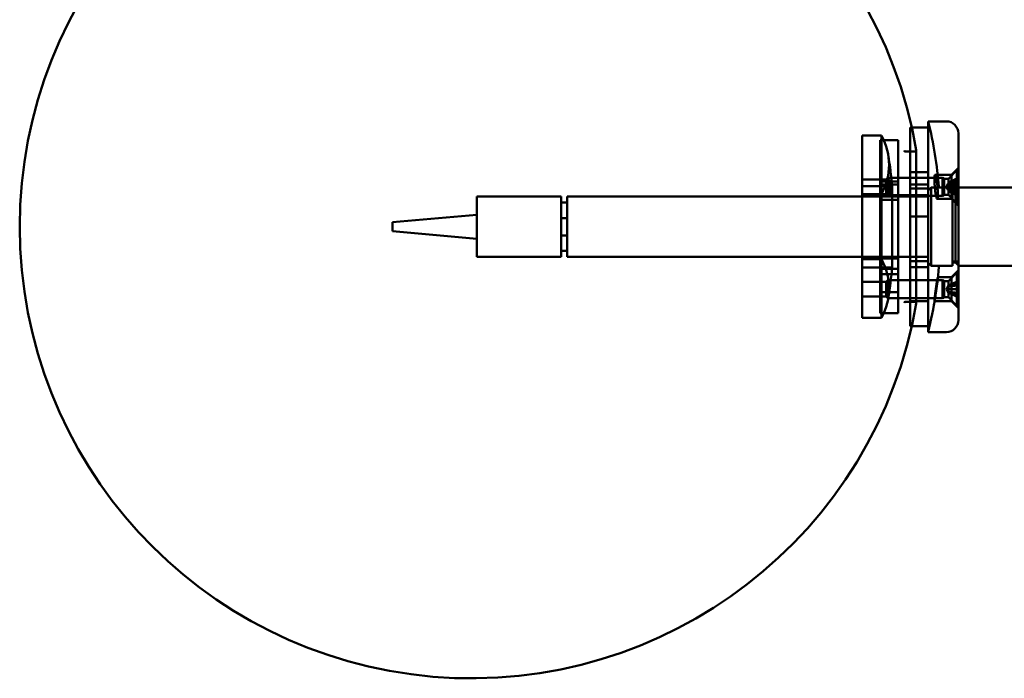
# Model space of a CAD drawing. Header units: millimetres. Extents: x 814 to 3201, y 212 to 4576.
# Tile 54 of 69: x 2204 to 2368, y 4253 to 4363. Entities that reach past the tile are written whole.
import ezdxf

# ---------------------------------------------------------------- set-up
doc = ezdxf.new("R2010")
doc.units = ezdxf.units.MM
doc.header["$LTSCALE"] = 18
doc.layers.add('Widoczne (ISO)', color=7, linetype='Continuous', lineweight=50)

msp = doc.modelspace()

# ---------------------------------------------------------------- linework, layer by layer
at = {"layer": 'Widoczne (ISO)'}
for p, q in [((2355.39, 4345.81), (2355.39, 4310.81)), ((2358.39, 4345.81), (2355.39, 4345.81)), ((2352.39, 4344.81), (2352.39, 4311.81)), ((2355.39, 4344.81), (2352.39, 4344.81)), ((2355.39, 4344.81), (2355.39, 4311.81)), ((2360.39, 4343.81), (2360.39, 4312.81)), ((2344.39, 4343.45), (2347.62, 4343.45)), ((2344.39, 4333.73), (2344.39, 4343.45)), ((2344.39, 4343.45), (2344.39, 4333.31)), ((2347.39, 4333.31), (2347.39, 4342.67)), ((2350.39, 4342.67), (2347.39, 4342.67)), ((2347.39, 4342.67), (2347.39, 4333.58)), ((2347.62, 4343.45), (2347.62, 4333.31)), ((2350.39, 4342.67), (2350.39, 4333.31)), ((2350.39, 4333.58), (2350.39, 4342.67)), ((2353.19, 4340.81), (2351.57, 4340.81)), ((2353.39, 4333.31), (2353.39, 4341.01)), ((2353.39, 4315.61), (2353.39, 4341.01)), ((2352.39, 4332.03), (2352.39, 4337.35)), ((2355.39, 4337.35), (2352.39, 4337.35)), ((2355.39, 4332.03), (2355.39, 4337.35)), ((2358.74, 4336.28), (2360.14, 4337.68)), ((2359.24, 4336.93), (2360.39, 4338.08)), ((2360.14, 4337.68), (2360.14, 4332.18)), ((2360.39, 4337.68), (2360.14, 4337.68)), ((2360.39, 4338.08), (2360.39, 4331.78)), ((2360.39, 4337.68), (2360.39, 4332.18)), ((2344.39, 4333.7), (2344.39, 4336.16)), ((2344.39, 4336.16), (2348.83, 4336.16)), ((2347.39, 4335.8), (2347.39, 4332.8)), ((2350.39, 4335.8), (2347.39, 4335.8)), ((2348.39, 4336.13), (2348.7, 4336.43)), ((2348.39, 4333.74), (2348.39, 4336.13)), ((2348.7, 4336.43), (2348.7, 4333.43)), ((2357.74, 4336.43), (2348.7, 4336.43)), ((2350.39, 4332.8), (2350.39, 4335.8)), ((2352.39, 4334.65), (2352.39, 4336.66)), ((2355.39, 4334.65), (2355.39, 4336.66)), ((2356.51, 4336.93), (2359.24, 4336.93)), ((2357.74, 4336.43), (2357.74, 4333.43)), ((2358.05, 4336.28), (2357.74, 4336.43)), ((2358.05, 4336.28), (2358.05, 4333.59)), ((2358.74, 4336.28), (2358.05, 4336.28)), ((2360.39, 4335.57), (2358.65, 4335.42)), ((2358.74, 4336.28), (2358.74, 4333.59)), ((2358.82, 4335.69), (2358.82, 4335.59)), ((2359.24, 4332.93), (2359.24, 4336.93)), ((2360.39, 4336.48), (2360.27, 4335.67)), ((2360.39, 4336.54), (2360.39, 4335.71)), ((2360.39, 4336.18), (2360.39, 4336.54)), ((2360.39, 4336.48), (2360.39, 4335.55)), ((2360.39, 4335.59), (2360.39, 4336.48)), ((2360.39, 4336.18), (2360.39, 4335.49)), ((2360.39, 4336.07), (2360.39, 4335.51)), ((2360.39, 4335.44), (2360.39, 4336.07)), ((2360.39, 4335.57), (2360.39, 4335.71)), ((2360.39, 4335.46), (2360.39, 4335.55)), ((2344.39, 4321.56), (2344.39, 4335.06)), ((2344.39, 4335.06), (2349.38, 4335.06)), ((2347.39, 4321.31), (2347.39, 4335.31)), ((2350.39, 4335.31), (2347.39, 4335.31)), ((2349.38, 4321.56), (2349.38, 4335.06)), ((2350.39, 4335.31), (2350.39, 4321.31)), ((2352.39, 4333.35), (2352.39, 4335.31)), ((2355.39, 4335.31), (2352.39, 4335.31)), ((2355.39, 4334.65), (2352.39, 4334.65)), ((2352.39, 4333.31), (2352.39, 4334.65)), ((2355.39, 4334.65), (2352.39, 4334.65)), ((2352.39, 4334.46), (2352.39, 4333.35)), ((2355.39, 4334.31), (2355.39, 4335.31)), ((2355.39, 4334.31), (2355.89, 4334.81)), ((2355.39, 4334.31), (2355.39, 4334.65)), ((2355.39, 4334.46), (2355.39, 4334.31)), ((2355.39, 4322.31), (2355.39, 4334.31)), ((2355.89, 4334.81), (2355.89, 4321.81)), ((2355.89, 4334.81), (2359.39, 4334.81)), ((2358.39, 4334.93), (2358.65, 4335.42)), ((2358.39, 4334.93), (2358.65, 4334.45)), ((2360.39, 4334.29), (2358.65, 4334.45)), ((2360.39, 4335.46), (2358.69, 4335.31)), ((2360.39, 4334.4), (2358.69, 4334.55)), ((2358.82, 4335.42), (2358.82, 4335.26)), ((2358.82, 4334.61), (2358.82, 4334.45)), ((2358.82, 4334.27), (2358.82, 4334.18)), ((2359.39, 4334.21), (2360.39, 4335.21)), ((2359.39, 4334.81), (2359.39, 4321.81)), ((2359.89, 4334.27), (2359.39, 4334.27)), ((2359.39, 4334.11), (2360.39, 4334.11)), ((2359.44, 4334.11), (2360.14, 4334.81)), ((2359.89, 4334.27), (2360.39, 4334.77)), ((2359.89, 4334.27), (2359.89, 4322.36)), ((2360.14, 4334.81), (2360.14, 4334.11)), ((2360.39, 4334.81), (2360.14, 4334.81)), ((2360.39, 4335.35), (2360.27, 4335.13)), ((2360.39, 4334.52), (2360.27, 4334.74)), ((2360.39, 4333.39), (2360.27, 4334.2)), ((2360.39, 4335.18), (2360.39, 4335.49)), ((2360.39, 4335.44), (2360.39, 4335.12)), ((2360.39, 4335.35), (2360.39, 4335.18)), ((2360.39, 4335.03), (2360.39, 4335.35)), ((2360.39, 4335.21), (2360.39, 4334.81)), ((2360.39, 4334.84), (2360.39, 4335.12)), ((2360.39, 4334.74), (2360.39, 4335.03)), ((2360.39, 4334.84), (2360.39, 4334.52)), ((2360.39, 4321.81), (2360.39, 4334.81)), ((2360.39, 4334.81), (2418.39, 4334.81)), ((2360.39, 4334.43), (2360.39, 4334.74)), ((2360.39, 4334.38), (2360.39, 4334.69)), ((2360.39, 4334.52), (2360.39, 4334.69)), ((2360.39, 4333.8), (2360.39, 4334.43)), ((2360.39, 4334.32), (2360.39, 4334.4)), ((2360.39, 4333.69), (2360.39, 4334.38)), ((2360.39, 4333.8), (2360.39, 4334.36)), ((2360.39, 4333.39), (2360.39, 4334.32)), ((2360.39, 4334.16), (2360.39, 4334.29)), ((2360.39, 4334.28), (2360.39, 4333.39)), ((2360.39, 4333.33), (2360.39, 4334.16)), ((2280.39, 4333.31), (2280.39, 4330.31)), ((2294.39, 4333.31), (2280.39, 4333.31)), ((2294.39, 4323.31), (2294.39, 4333.31)), ((2294.39, 4332.31), (2295.39, 4332.31)), ((2295.39, 4333.31), (2295.39, 4323.31)), ((2355.39, 4333.31), (2295.39, 4333.31)), ((2347.62, 4333.73), (2344.39, 4333.73)), ((2344.39, 4333.73), (2344.39, 4313.18)), ((2344.39, 4333.7), (2349.05, 4333.7)), ((2350.39, 4333.58), (2347.39, 4333.58)), ((2347.39, 4313.96), (2347.39, 4333.58)), ((2350.39, 4332.8), (2347.39, 4332.8)), ((2347.62, 4333.73), (2347.62, 4313.18)), ((2348.39, 4333.74), (2348.7, 4333.43)), ((2348.45, 4333.31), (2348.7, 4333.56)), ((2348.7, 4333.56), (2348.7, 4333.31)), ((2355.39, 4333.56), (2348.7, 4333.56)), ((2357.74, 4333.43), (2348.7, 4333.43)), ((2350.39, 4333.58), (2350.39, 4313.96)), ((2355.39, 4333.35), (2352.39, 4333.35)), ((2356.87, 4332.93), (2359.24, 4332.93)), ((2358.05, 4333.59), (2357.74, 4333.43)), ((2358.74, 4333.59), (2358.05, 4333.59)), ((2358.74, 4333.59), (2360.14, 4332.18)), ((2359.24, 4332.93), (2360.39, 4331.78)), ((2360.39, 4333.33), (2360.39, 4333.69)), ((2352.39, 4332.03), (2352.39, 4330.01)), ((2355.39, 4332.03), (2355.39, 4330.01)), ((2360.39, 4332.18), (2360.14, 4332.18)), ((2266.39, 4329.06), (2280.39, 4330.31)), ((2266.39, 4327.56), (2266.39, 4329.06)), ((2280.39, 4330.31), (2280.39, 4326.31)), ((2295.39, 4329.75), (2294.39, 4329.75)), ((2352.39, 4322.57), (2352.39, 4330.01)), ((2355.39, 4330.01), (2352.39, 4330.01)), ((2355.39, 4322.57), (2355.39, 4330.01)), ((2266.39, 4327.56), (2280.39, 4326.31)), ((2280.39, 4326.31), (2280.39, 4323.31)), ((2294.39, 4326.88), (2295.39, 4326.88)), ((2295.39, 4324.31), (2294.39, 4324.31)), ((2294.39, 4323.31), (2280.39, 4323.31)), ((2355.39, 4323.31), (2295.39, 4323.31)), ((2344.39, 4323.31), (2344.39, 4322.9)), ((2347.62, 4322.9), (2344.39, 4322.9)), ((2344.39, 4322.9), (2344.39, 4313.18)), ((2347.39, 4323.05), (2347.39, 4323.31)), ((2350.39, 4323.05), (2347.39, 4323.05)), ((2347.39, 4313.96), (2347.39, 4323.05)), ((2347.62, 4323.31), (2347.62, 4322.9)), ((2350.39, 4323.31), (2350.39, 4323.05)), ((2350.39, 4323.05), (2350.39, 4313.96)), ((2352.39, 4321.58), (2352.39, 4323.31)), ((2352.39, 4322.57), (2352.39, 4319.43)), ((2355.39, 4322.57), (2352.39, 4322.57)), ((2353.39, 4315.61), (2353.39, 4323.31)), ((2355.39, 4322.57), (2355.39, 4319.43)), ((2359.39, 4322.51), (2360.39, 4322.51)), ((2344.39, 4321.56), (2349.38, 4321.56)), ((2350.39, 4321.31), (2347.39, 4321.31)), ((2355.39, 4321.58), (2352.39, 4321.58)), ((2352.39, 4318.45), (2352.39, 4321.58)), ((2355.39, 4322.31), (2355.89, 4321.81)), ((2355.39, 4321.58), (2355.39, 4322.31)), ((2355.39, 4318.45), (2355.39, 4321.58)), ((2355.89, 4321.81), (2359.39, 4321.81)), ((2359.24, 4319.95), (2360.39, 4321.1)), ((2359.89, 4322.36), (2359.39, 4322.36)), ((2359.89, 4322.36), (2360.39, 4321.86)), ((2360.39, 4321.81), (2418.39, 4321.81)), ((2360.39, 4321.1), (2360.39, 4314.8)), ((2344.39, 4316.72), (2344.39, 4319.18)), ((2344.39, 4319.18), (2349.11, 4319.18)), ((2347.39, 4320.43), (2347.39, 4317.43)), ((2350.39, 4320.43), (2347.39, 4320.43)), ((2348.39, 4319.14), (2348.7, 4319.45)), ((2348.7, 4319.45), (2348.7, 4316.45)), ((2357.74, 4319.45), (2348.7, 4319.45)), ((2350.39, 4317.43), (2350.39, 4320.43)), ((2352.39, 4315.94), (2352.39, 4319.43)), ((2355.39, 4315.94), (2355.39, 4319.43)), ((2356.97, 4319.95), (2359.24, 4319.95)), ((2357.74, 4319.45), (2357.74, 4316.45)), ((2358.05, 4319.29), (2357.74, 4319.45)), ((2358.05, 4319.29), (2358.05, 4316.6)), ((2358.74, 4319.29), (2358.05, 4319.29)), ((2358.74, 4319.29), (2360.14, 4320.7)), ((2358.74, 4319.29), (2358.74, 4316.6)), ((2359.24, 4315.95), (2359.24, 4319.95)), ((2360.14, 4320.7), (2360.14, 4315.2)), ((2360.39, 4320.7), (2360.14, 4320.7)), ((2360.39, 4319.55), (2360.27, 4318.7)), ((2360.39, 4320.7), (2360.39, 4315.2)), ((2360.39, 4319.55), (2360.39, 4318.61)), ((2360.39, 4318.61), (2360.39, 4319.55)), ((2360.39, 4319.37), (2360.39, 4318.65)), ((2360.39, 4318.86), (2360.39, 4319.37)), ((2360.39, 4319.36), (2360.39, 4318.64)), ((2360.39, 4318.84), (2360.39, 4319.36)), ((2348.39, 4316.75), (2348.39, 4319.14)), ((2358.39, 4317.95), (2358.67, 4318.47)), ((2358.39, 4317.95), (2358.67, 4317.42)), ((2360.39, 4318.56), (2358.66, 4318.41)), ((2360.39, 4318.56), (2358.66, 4318.41)), ((2358.82, 4318.59), (2358.82, 4318.46)), ((2358.82, 4318.58), (2358.82, 4318.45)), ((2360.39, 4317.96), (2360.27, 4317.95)), ((2360.39, 4317.94), (2360.27, 4317.94)), ((2360.39, 4318.86), (2360.39, 4318.34)), ((2360.39, 4318.84), (2360.39, 4318.33)), ((2360.39, 4318.56), (2360.39, 4318.65)), ((2360.39, 4318.56), (2360.39, 4318.64)), ((2360.39, 4318.03), (2360.39, 4318.34)), ((2360.39, 4318.02), (2360.39, 4318.33)), ((2360.39, 4317.96), (2360.39, 4318.03)), ((2360.39, 4318.02), (2360.39, 4317.94)), ((2360.39, 4317.87), (2360.39, 4317.96)), ((2360.39, 4317.94), (2360.39, 4317.86)), ((2360.39, 4317.56), (2360.39, 4317.87)), ((2360.39, 4317.56), (2360.39, 4317.86)), ((2360.39, 4317.05), (2360.39, 4317.56)), ((2360.39, 4317.03), (2360.39, 4317.56)), ((2344.39, 4316.72), (2348.77, 4316.72)), ((2350.39, 4317.43), (2347.39, 4317.43)), ((2348.39, 4316.75), (2348.7, 4316.45)), ((2357.74, 4316.45), (2348.7, 4316.45)), ((2355.39, 4315.94), (2352.39, 4315.94)), ((2356.41, 4315.95), (2359.24, 4315.95)), ((2358.05, 4316.6), (2357.74, 4316.45)), ((2358.74, 4316.6), (2358.05, 4316.6)), ((2360.39, 4317.33), (2358.66, 4317.49)), ((2360.39, 4317.33), (2358.66, 4317.48)), ((2358.74, 4316.6), (2360.14, 4315.2)), ((2358.82, 4317.44), (2358.82, 4317.31)), ((2358.82, 4317.43), (2358.82, 4317.3)), ((2359.24, 4315.95), (2360.39, 4314.8)), ((2360.39, 4316.35), (2360.27, 4317.19)), ((2360.39, 4317.24), (2360.39, 4317.33)), ((2360.39, 4317.25), (2360.39, 4317.33)), ((2360.39, 4316.35), (2360.39, 4317.29)), ((2360.39, 4317.28), (2360.39, 4316.35)), ((2360.39, 4316.53), (2360.39, 4317.25)), ((2360.39, 4316.52), (2360.39, 4317.24)), ((2360.39, 4316.53), (2360.39, 4317.05)), ((2360.39, 4316.52), (2360.39, 4317.03)), ((2353.19, 4315.81), (2351.57, 4315.81)), ((2360.39, 4315.2), (2360.14, 4315.2)), ((2344.39, 4313.18), (2347.62, 4313.18)), ((2350.39, 4313.96), (2347.39, 4313.96)), ((2355.39, 4311.81), (2352.39, 4311.81)), ((2358.39, 4310.81), (2355.39, 4310.81))]:
    msp.add_line(p, q, dxfattribs=at)
for centre, radius, start, end in [((2279.48, 4328.31), 75, 9.7754, 350.2246), ((2282.46, 4328.31), 75, 4.9719, 13.4934), ((2358.39, 4343.81), 2, 0, 90), ((2351.57, 4341.01), 0.2, 189.9912, 270), ((2353.19, 4341.01), 0.2, 270, 0), ((2353.19, 4341.01), 0.2, 0, 9.7754), ((2274.69, 4328.31), 75, 5.1636, 9.0337), ((2274.69, 4328.31), 75, 350.9663, 354.8364), ((2282.46, 4328.31), 75, 352.9163, 355.0281), ((2282.46, 4328.31), 75, 346.5066, 351.1893), ((2351.57, 4315.61), 0.2, 90, 170.0088), ((2353.19, 4315.61), 0.2, 0, 90), ((2353.19, 4315.61), 0.2, 350.2246, 0), ((2358.39, 4312.81), 2, 270, 0)]:
    msp.add_arc(centre, radius, start, end, dxfattribs=at)
for centre, major_axis, ratio, start_param, end_param in [((2274.69, 4338.59), (74.19, 0), 0.35703, 6.098681, 6.46769), ((2360.59, 4335.68), (0.337, -0.05), 0.553017, 3.486951, 4.143259), ((2360.59, 4335.78), (-0.335, -0.09), 0.509907, 0.126268, 0.782576), ((2360.59, 4335.32), (0.338, 0.193), 0.076827, 3.360557, 4.016865), ((2360.59, 4334.97), (-0.337, 0.188), 0.1485, 0.345774, 1.002082), ((2360.59, 4334.9), (-0.337, -0.188), 0.1485, 5.281103, 5.937411), ((2360.59, 4334.54), (0.338, -0.193), 0.076827, 2.26632, 2.922628), ((2360.59, 4334.19), (0.337, 0.05), 0.553017, 2.139927, 2.796234), ((2360.59, 4334.09), (-0.335, 0.09), 0.509907, 5.500609, 6.156917), ((2274.69, 4318.04), (74.19, 0), 0.35703, 6.098681, 6.46769), ((2360.59, 4318.77), (0.338, 0.022), 0.567341, 3.367333, 4.023641), ((2360.59, 4318.77), (-0.338, -0.026), 0.566151, 0.219754, 0.876062), ((2360.59, 4318.13), (0.338, 0.195), 0.032956, 2.203364, 2.859672), ((2360.59, 4318.12), (-0.338, -0.195), 0.038421, 5.341819, 5.998127), ((2360.59, 4317.77), (-0.338, 0.195), 0.038421, 0.285058, 0.941366), ((2360.59, 4317.76), (0.338, -0.195), 0.032956, 3.423514, 4.079822), ((2360.59, 4317.12), (0.338, -0.022), 0.567341, 2.259545, 2.915853), ((2360.59, 4317.12), (-0.338, 0.026), 0.566151, 5.407124, 6.063432)]:
    msp.add_ellipse(centre, major_axis=major_axis, ratio=ratio, start_param=start_param, end_param=end_param, dxfattribs=at)
for points, knots in [([(2348.77, 4335.71), (2348.77, 4335.59), (2348.77, 4335.44), (2348.79, 4335.13), (2348.8, 4334.96), (2348.83, 4334.65), (2348.85, 4334.49), (2348.89, 4334.2), (2348.92, 4334.08), (2348.96, 4333.88), (2348.98, 4333.8), (2349.03, 4333.71), (2349.05, 4333.69), (2349.08, 4333.73), (2349.09, 4333.77), (2349.11, 4333.93), (2349.11, 4334.04), (2349.11, 4334.28), (2349.11, 4334.43), (2349.09, 4334.74), (2349.08, 4334.91), (2349.05, 4335.21), (2349.03, 4335.37), (2348.98, 4335.66), (2348.96, 4335.79), (2348.92, 4335.99), (2348.89, 4336.07), (2348.85, 4336.16), (2348.83, 4336.17), (2348.8, 4336.14), (2348.79, 4336.09), (2348.77, 4335.94), (2348.77, 4335.83), (2348.77, 4335.71)], [0, 0, 0, 0, 0.0462899, 0.0462899, 0.0925797, 0.0925797, 0.1393794, 0.1393794, 0.1861791, 0.1861791, 0.2329772, 0.2329772, 0.2797752, 0.2797752, 0.3260649, 0.3260649, 0.3723546, 0.3723546, 0.4186443, 0.4186443, 0.464934, 0.464934, 0.511732, 0.511732, 0.55853, 0.55853, 0.6053298, 0.6053298, 0.6521295, 0.6521295, 0.6984193, 0.6984193, 0.7447092, 0.7447092, 0.7447092, 0.7447092]), ([(2356.69, 4336.49), (2356.73, 4336.33), (2356.77, 4336.12), (2356.84, 4335.65), (2356.87, 4335.39), (2356.92, 4334.89), (2356.94, 4334.62), (2356.97, 4334.11), (2356.98, 4333.87), (2356.98, 4333.48), (2356.97, 4333.3), (2356.94, 4333.05), (2356.92, 4332.97), (2356.87, 4332.92), (2356.84, 4332.94), (2356.77, 4333.09), (2356.73, 4333.22), (2356.66, 4333.54), (2356.62, 4333.75), (2356.55, 4334.22), (2356.52, 4334.48), (2356.47, 4334.98), (2356.45, 4335.25), (2356.42, 4335.76), (2356.41, 4336), (2356.41, 4336.39), (2356.42, 4336.57), (2356.45, 4336.82), (2356.47, 4336.9), (2356.52, 4336.95), (2356.55, 4336.93), (2356.62, 4336.77), (2356.66, 4336.64), (2356.69, 4336.49)], [0, 0, 0, 0, 0.076125, 0.076125, 0.15225, 0.15225, 0.227548, 0.227548, 0.302846, 0.302846, 0.378145, 0.378145, 0.453443, 0.453443, 0.529568, 0.529568, 0.605692, 0.605692, 0.681822, 0.681822, 0.757951, 0.757951, 0.83325, 0.83325, 0.908548, 0.908548, 0.983847, 0.983847, 1.059146, 1.059146, 1.135275, 1.135275, 1.211404, 1.211404, 1.211404, 1.211404]), ([(2358.67, 4335.45), (2358.67, 4335.44), (2358.66, 4335.44), (2358.65, 4335.43), (2358.65, 4335.42), (2358.65, 4335.42), (2358.65, 4335.43), (2358.67, 4335.45), (2358.68, 4335.46), (2358.7, 4335.49), (2358.72, 4335.52), (2358.76, 4335.57), (2358.78, 4335.6), (2358.79, 4335.63), (2358.8, 4335.64), (2358.8, 4335.65), (2358.81, 4335.66)], [-0.05372527, -0.05372527, -0.05372527, -0.05372527, -0.04982808, -0.04982808, -0.04051932, -0.04051932, -0.03121055, -0.03121055, -0.02190179, -0.02190179, -0.01095089, -0.01095089, 0, 0, 0, 0.00382906, 0.00382906, 0.00382906, 0.00382906]), ([(2358.81, 4335.57), (2358.8, 4335.57), (2358.8, 4335.56), (2358.78, 4335.52), (2358.76, 4335.49), (2358.72, 4335.42), (2358.7, 4335.39), (2358.68, 4335.33), (2358.67, 4335.29), (2358.65, 4335.23), (2358.65, 4335.2), (2358.65, 4335.15), (2358.65, 4335.12), (2358.66, 4335.09), (2358.67, 4335.08), (2358.67, 4335.07)], [0.13976647, 0.13976647, 0.13976647, 0.13976647, 0.14359553, 0.14359553, 0.15454642, 0.15454642, 0.16549732, 0.16549732, 0.17480608, 0.17480608, 0.18411485, 0.18411485, 0.19342361, 0.19342361, 0.1973208, 0.1973208, 0.1973208, 0.1973208]), ([(2360.27, 4335.67), (2360.25, 4335.66), (2360.22, 4335.65), (2360.05, 4335.61), (2359.86, 4335.59), (2359.42, 4335.53), (2359.14, 4335.5), (2358.79, 4335.46), (2358.73, 4335.45), (2358.67, 4335.45)], [-2.7963552, -2.7963552, -2.7963552, -2.7963552, -2.7900399, -2.7900399, -2.7426847, -2.7426847, -2.6569758, -2.6569758, -2.6392228, -2.6392228, -2.6392228, -2.6392228]), ([(2360.39, 4336.54), (2360.39, 4336.53), (2360.38, 4336.51), (2360.37, 4336.48), (2360.36, 4336.46), (2360.34, 4336.44), (2360.32, 4336.43), (2360.31, 4336.42)], [0.02076039, 0.02076039, 0.02076039, 0.02076039, 0.02593303, 0.02593303, 0.03109721, 0.03109721, 0.03532758, 0.03532758, 0.03532758, 0.03532758]), ([(2360.31, 4336.09), (2360.32, 4336.09), (2360.34, 4336.1), (2360.36, 4336.11), (2360.37, 4336.13), (2360.38, 4336.15), (2360.39, 4336.17), (2360.39, 4336.18)], [0.04758377, 0.04758377, 0.04758377, 0.04758377, 0.05181414, 0.05181414, 0.05697832, 0.05697832, 0.06215096, 0.06215096, 0.06215096, 0.06215096]), ([(2360.31, 4335.99), (2360.32, 4335.99), (2360.34, 4336), (2360.36, 4336.01), (2360.37, 4336.03), (2360.38, 4336.05), (2360.39, 4336.06), (2360.39, 4336.07)], [0.04758377, 0.04758377, 0.04758377, 0.04758377, 0.05181414, 0.05181414, 0.05697832, 0.05697832, 0.06215096, 0.06215096, 0.06215096, 0.06215096]), ([(2358.81, 4335.4), (2358.8, 4335.4), (2358.8, 4335.39), (2358.78, 4335.36), (2358.76, 4335.35), (2358.72, 4335.32), (2358.7, 4335.32), (2358.68, 4335.31), (2358.67, 4335.32), (2358.65, 4335.33), (2358.65, 4335.34), (2358.65, 4335.37), (2358.65, 4335.39), (2358.66, 4335.43), (2358.67, 4335.44), (2358.67, 4335.45)], [0.13976647, 0.13976647, 0.13976647, 0.13976647, 0.14359553, 0.14359553, 0.15454642, 0.15454642, 0.16549732, 0.16549732, 0.17480608, 0.17480608, 0.18411485, 0.18411485, 0.19342361, 0.19342361, 0.1973208, 0.1973208, 0.1973208, 0.1973208]), ([(2358.67, 4334.8), (2358.67, 4334.81), (2358.66, 4334.82), (2358.65, 4334.86), (2358.65, 4334.9), (2358.65, 4334.96), (2358.65, 4334.99), (2358.67, 4335.05), (2358.68, 4335.08), (2358.7, 4335.14), (2358.72, 4335.16), (2358.76, 4335.21), (2358.78, 4335.23), (2358.79, 4335.24), (2358.8, 4335.25), (2358.8, 4335.25), (2358.81, 4335.25)], [-0.05372527, -0.05372527, -0.05372527, -0.05372527, -0.04982808, -0.04982808, -0.04051932, -0.04051932, -0.03121055, -0.03121055, -0.02190179, -0.02190179, -0.01095089, -0.01095089, 0, 0, 0, 0.00382906, 0.00382906, 0.00382906, 0.00382906]), ([(2358.67, 4335.07), (2358.67, 4335.06), (2358.66, 4335.05), (2358.65, 4335), (2358.65, 4334.97), (2358.65, 4334.91), (2358.65, 4334.87), (2358.67, 4334.81), (2358.68, 4334.78), (2358.7, 4334.73), (2358.72, 4334.7), (2358.76, 4334.66), (2358.78, 4334.64), (2358.79, 4334.63), (2358.8, 4334.62), (2358.8, 4334.62), (2358.81, 4334.61)], [-0.05372527, -0.05372527, -0.05372527, -0.05372527, -0.04982808, -0.04982808, -0.04051932, -0.04051932, -0.03121055, -0.03121055, -0.02190179, -0.02190179, -0.01095089, -0.01095089, 0, 0, 0, 0.00382906, 0.00382906, 0.00382906, 0.00382906]), ([(2358.81, 4334.29), (2358.8, 4334.3), (2358.8, 4334.31), (2358.78, 4334.35), (2358.76, 4334.38), (2358.72, 4334.44), (2358.7, 4334.48), (2358.68, 4334.54), (2358.67, 4334.57), (2358.65, 4334.64), (2358.65, 4334.67), (2358.65, 4334.72), (2358.65, 4334.75), (2358.66, 4334.78), (2358.67, 4334.79), (2358.67, 4334.8)], [0.13976647, 0.13976647, 0.13976647, 0.13976647, 0.14359553, 0.14359553, 0.15454642, 0.15454642, 0.16549732, 0.16549732, 0.17480608, 0.17480608, 0.18411485, 0.18411485, 0.19342361, 0.19342361, 0.1973208, 0.1973208, 0.1973208, 0.1973208]), ([(2358.81, 4334.46), (2358.8, 4334.47), (2358.8, 4334.48), (2358.78, 4334.5), (2358.76, 4334.52), (2358.72, 4334.54), (2358.7, 4334.55), (2358.68, 4334.55), (2358.67, 4334.55), (2358.65, 4334.54), (2358.65, 4334.52), (2358.65, 4334.49), (2358.65, 4334.47), (2358.66, 4334.44), (2358.67, 4334.43), (2358.67, 4334.42)], [0.13976647, 0.13976647, 0.13976647, 0.13976647, 0.14359553, 0.14359553, 0.15454642, 0.15454642, 0.16549732, 0.16549732, 0.17480608, 0.17480608, 0.18411485, 0.18411485, 0.19342361, 0.19342361, 0.1973208, 0.1973208, 0.1973208, 0.1973208]), ([(2358.67, 4334.42), (2358.67, 4334.43), (2358.66, 4334.43), (2358.65, 4334.44), (2358.65, 4334.45), (2358.65, 4334.45), (2358.65, 4334.44), (2358.67, 4334.42), (2358.68, 4334.41), (2358.7, 4334.37), (2358.72, 4334.35), (2358.76, 4334.3), (2358.78, 4334.27), (2358.79, 4334.24), (2358.8, 4334.23), (2358.8, 4334.22), (2358.81, 4334.21)], [-0.05372527, -0.05372527, -0.05372527, -0.05372527, -0.04982808, -0.04982808, -0.04051932, -0.04051932, -0.03121055, -0.03121055, -0.02190179, -0.02190179, -0.01095089, -0.01095089, 0, 0, 0, 0.00382906, 0.00382906, 0.00382906, 0.00382906]), ([(2360.27, 4335.13), (2360.25, 4335.13), (2360.22, 4335.13), (2360.05, 4335.12), (2359.86, 4335.11), (2359.42, 4335.09), (2359.14, 4335.09), (2358.79, 4335.08), (2358.73, 4335.07), (2358.67, 4335.07)], [-2.7963552, -2.7963552, -2.7963552, -2.7963552, -2.7900399, -2.7900399, -2.7426847, -2.7426847, -2.6569758, -2.6569758, -2.6392228, -2.6392228, -2.6392228, -2.6392228]), ([(2360.27, 4334.74), (2360.25, 4334.74), (2360.22, 4334.74), (2360.05, 4334.75), (2359.86, 4334.76), (2359.42, 4334.77), (2359.14, 4334.78), (2358.79, 4334.79), (2358.73, 4334.79), (2358.67, 4334.8)], [-2.7963552, -2.7963552, -2.7963552, -2.7963552, -2.7900399, -2.7900399, -2.7426847, -2.7426847, -2.6569758, -2.6569758, -2.6392228, -2.6392228, -2.6392228, -2.6392228]), ([(2360.27, 4334.2), (2360.25, 4334.21), (2360.22, 4334.21), (2360.05, 4334.25), (2359.86, 4334.28), (2359.42, 4334.34), (2359.14, 4334.37), (2358.79, 4334.41), (2358.73, 4334.41), (2358.67, 4334.42)], [-2.7963552, -2.7963552, -2.7963552, -2.7963552, -2.7900399, -2.7900399, -2.7426847, -2.7426847, -2.6569758, -2.6569758, -2.6392228, -2.6392228, -2.6392228, -2.6392228]), ([(2360.39, 4335.44), (2360.39, 4335.44), (2360.38, 4335.43), (2360.37, 4335.42), (2360.36, 4335.41), (2360.34, 4335.41), (2360.32, 4335.4), (2360.31, 4335.4)], [0.02076039, 0.02076039, 0.02076039, 0.02076039, 0.02593303, 0.02593303, 0.03109721, 0.03109721, 0.03532758, 0.03532758, 0.03532758, 0.03532758]), ([(2360.39, 4334.43), (2360.39, 4334.43), (2360.38, 4334.44), (2360.37, 4334.45), (2360.36, 4334.45), (2360.34, 4334.46), (2360.32, 4334.46), (2360.31, 4334.46)], [0.02076039, 0.02076039, 0.02076039, 0.02076039, 0.02593303, 0.02593303, 0.03109721, 0.03109721, 0.03532758, 0.03532758, 0.03532758, 0.03532758]), ([(2360.31, 4333.88), (2360.32, 4333.88), (2360.34, 4333.87), (2360.36, 4333.85), (2360.37, 4333.84), (2360.38, 4333.82), (2360.39, 4333.81), (2360.39, 4333.8)], [0.04758377, 0.04758377, 0.04758377, 0.04758377, 0.05181414, 0.05181414, 0.05697832, 0.05697832, 0.06215096, 0.06215096, 0.06215096, 0.06215096]), ([(2360.31, 4333.78), (2360.32, 4333.78), (2360.34, 4333.77), (2360.36, 4333.75), (2360.37, 4333.74), (2360.38, 4333.72), (2360.39, 4333.7), (2360.39, 4333.69)], [0.04758377, 0.04758377, 0.04758377, 0.04758377, 0.05181414, 0.05181414, 0.05697832, 0.05697832, 0.06215096, 0.06215096, 0.06215096, 0.06215096]), ([(2360.39, 4333.33), (2360.39, 4333.34), (2360.38, 4333.36), (2360.37, 4333.39), (2360.36, 4333.41), (2360.34, 4333.43), (2360.32, 4333.44), (2360.31, 4333.44)], [0.02076039, 0.02076039, 0.02076039, 0.02076039, 0.02593303, 0.02593303, 0.03109721, 0.03109721, 0.03532758, 0.03532758, 0.03532758, 0.03532758]), ([(2348.77, 4316.73), (2348.77, 4316.71), (2348.77, 4316.71), (2348.79, 4316.79), (2348.8, 4316.86), (2348.83, 4317.04), (2348.85, 4317.16), (2348.89, 4317.44), (2348.92, 4317.6), (2348.96, 4317.9), (2348.98, 4318.07), (2349.03, 4318.39), (2349.05, 4318.54), (2349.08, 4318.79), (2349.09, 4318.91), (2349.11, 4319.08), (2349.11, 4319.14), (2349.11, 4319.18), (2349.11, 4319.18), (2349.09, 4319.1), (2349.08, 4319.03), (2349.05, 4318.85), (2349.03, 4318.73), (2348.98, 4318.45), (2348.96, 4318.29), (2348.92, 4317.99), (2348.89, 4317.82), (2348.85, 4317.5), (2348.83, 4317.35), (2348.8, 4317.1), (2348.79, 4316.98), (2348.77, 4316.81), (2348.77, 4316.76), (2348.77, 4316.73)], [0, 0, 0, 0, 0.0462899, 0.0462899, 0.0925797, 0.0925797, 0.1393794, 0.1393794, 0.1861791, 0.1861791, 0.2329772, 0.2329772, 0.2797752, 0.2797752, 0.3260649, 0.3260649, 0.3723546, 0.3723546, 0.4186443, 0.4186443, 0.464934, 0.464934, 0.511732, 0.511732, 0.55853, 0.55853, 0.6053298, 0.6053298, 0.6521295, 0.6521295, 0.6984193, 0.6984193, 0.7447092, 0.7447092, 0.7447092, 0.7447092]), ([(2356.69, 4318.26), (2356.73, 4318.51), (2356.77, 4318.77), (2356.84, 4319.22), (2356.87, 4319.42), (2356.92, 4319.71), (2356.94, 4319.83), (2356.97, 4319.95), (2356.98, 4319.96), (2356.98, 4319.88), (2356.97, 4319.79), (2356.94, 4319.51), (2356.92, 4319.32), (2356.87, 4318.92), (2356.84, 4318.67), (2356.77, 4318.15), (2356.73, 4317.88), (2356.66, 4317.38), (2356.62, 4317.13), (2356.55, 4316.67), (2356.52, 4316.47), (2356.47, 4316.18), (2356.45, 4316.06), (2356.42, 4315.94), (2356.41, 4315.93), (2356.41, 4316.01), (2356.42, 4316.1), (2356.45, 4316.38), (2356.47, 4316.57), (2356.52, 4316.97), (2356.55, 4317.22), (2356.62, 4317.74), (2356.66, 4318.01), (2356.69, 4318.26)], [0, 0, 0, 0, 0.076125, 0.076125, 0.15225, 0.15225, 0.227548, 0.227548, 0.302846, 0.302846, 0.378145, 0.378145, 0.453443, 0.453443, 0.529568, 0.529568, 0.605692, 0.605692, 0.681822, 0.681822, 0.757951, 0.757951, 0.83325, 0.83325, 0.908548, 0.908548, 0.983847, 0.983847, 1.059146, 1.059146, 1.135275, 1.135275, 1.211404, 1.211404, 1.211404, 1.211404]), ([(2360.39, 4319.37), (2360.39, 4319.36), (2360.38, 4319.34), (2360.37, 4319.32), (2360.36, 4319.3), (2360.34, 4319.28), (2360.32, 4319.27), (2360.31, 4319.27)], [0.02076039, 0.02076039, 0.02076039, 0.02076039, 0.02593303, 0.02593303, 0.03109721, 0.03109721, 0.03532758, 0.03532758, 0.03532758, 0.03532758]), ([(2360.31, 4319.26), (2360.32, 4319.26), (2360.34, 4319.27), (2360.36, 4319.29), (2360.37, 4319.3), (2360.38, 4319.33), (2360.39, 4319.35), (2360.39, 4319.36)], [0.04758377, 0.04758377, 0.04758377, 0.04758377, 0.05181414, 0.05181414, 0.05697832, 0.05697832, 0.06215096, 0.06215096, 0.06215096, 0.06215096]), ([(2358.67, 4318.48), (2358.67, 4318.47), (2358.66, 4318.46), (2358.65, 4318.44), (2358.65, 4318.43), (2358.65, 4318.41), (2358.65, 4318.41), (2358.67, 4318.41), (2358.68, 4318.42), (2358.7, 4318.44), (2358.72, 4318.45), (2358.76, 4318.49), (2358.78, 4318.52), (2358.79, 4318.54), (2358.8, 4318.55), (2358.8, 4318.56), (2358.81, 4318.57)], [-0.05372527, -0.05372527, -0.05372527, -0.05372527, -0.04982808, -0.04982808, -0.04051932, -0.04051932, -0.03121055, -0.03121055, -0.02190179, -0.02190179, -0.01095089, -0.01095089, 0, 0, 0, 0.00382906, 0.00382906, 0.00382906, 0.00382906]), ([(2358.81, 4318.56), (2358.8, 4318.55), (2358.8, 4318.54), (2358.78, 4318.51), (2358.76, 4318.49), (2358.72, 4318.45), (2358.7, 4318.43), (2358.68, 4318.41), (2358.67, 4318.41), (2358.65, 4318.41), (2358.65, 4318.41), (2358.65, 4318.43), (2358.65, 4318.44), (2358.66, 4318.46), (2358.67, 4318.47), (2358.67, 4318.48)], [0.13976647, 0.13976647, 0.13976647, 0.13976647, 0.14359553, 0.14359553, 0.15454642, 0.15454642, 0.16549732, 0.16549732, 0.17480608, 0.17480608, 0.18411485, 0.18411485, 0.19342361, 0.19342361, 0.1973208, 0.1973208, 0.1973208, 0.1973208]), ([(2358.81, 4318.45), (2358.8, 4318.44), (2358.8, 4318.43), (2358.78, 4318.41), (2358.76, 4318.38), (2358.72, 4318.32), (2358.7, 4318.29), (2358.68, 4318.23), (2358.67, 4318.2), (2358.65, 4318.13), (2358.65, 4318.1), (2358.65, 4318.04), (2358.65, 4318.01), (2358.66, 4317.97), (2358.67, 4317.96), (2358.67, 4317.95)], [0.13976647, 0.13976647, 0.13976647, 0.13976647, 0.14359553, 0.14359553, 0.15454642, 0.15454642, 0.16549732, 0.16549732, 0.17480608, 0.17480608, 0.18411485, 0.18411485, 0.19342361, 0.19342361, 0.1973208, 0.1973208, 0.1973208, 0.1973208]), ([(2358.67, 4317.94), (2358.67, 4317.95), (2358.66, 4317.96), (2358.65, 4318), (2358.65, 4318.03), (2358.65, 4318.09), (2358.65, 4318.13), (2358.67, 4318.19), (2358.68, 4318.22), (2358.7, 4318.28), (2358.72, 4318.32), (2358.76, 4318.37), (2358.78, 4318.4), (2358.79, 4318.42), (2358.8, 4318.43), (2358.8, 4318.43), (2358.81, 4318.44)], [-0.05372527, -0.05372527, -0.05372527, -0.05372527, -0.04982808, -0.04982808, -0.04051932, -0.04051932, -0.03121055, -0.03121055, -0.02190179, -0.02190179, -0.01095089, -0.01095089, 0, 0, 0, 0.00382906, 0.00382906, 0.00382906, 0.00382906]), ([(2358.67, 4317.95), (2358.67, 4317.94), (2358.66, 4317.93), (2358.65, 4317.89), (2358.65, 4317.86), (2358.65, 4317.8), (2358.65, 4317.76), (2358.67, 4317.7), (2358.68, 4317.67), (2358.7, 4317.61), (2358.72, 4317.58), (2358.76, 4317.52), (2358.78, 4317.49), (2358.79, 4317.47), (2358.8, 4317.47), (2358.8, 4317.46), (2358.81, 4317.45)], [-0.05372527, -0.05372527, -0.05372527, -0.05372527, -0.04982808, -0.04982808, -0.04051932, -0.04051932, -0.03121055, -0.03121055, -0.02190179, -0.02190179, -0.01095089, -0.01095089, 0, 0, 0, 0.00382906, 0.00382906, 0.00382906, 0.00382906]), ([(2358.81, 4317.44), (2358.8, 4317.45), (2358.8, 4317.46), (2358.78, 4317.49), (2358.76, 4317.51), (2358.72, 4317.57), (2358.7, 4317.6), (2358.68, 4317.66), (2358.67, 4317.69), (2358.65, 4317.76), (2358.65, 4317.79), (2358.65, 4317.85), (2358.65, 4317.88), (2358.66, 4317.92), (2358.67, 4317.93), (2358.67, 4317.94)], [0.13976647, 0.13976647, 0.13976647, 0.13976647, 0.14359553, 0.14359553, 0.15454642, 0.15454642, 0.16549732, 0.16549732, 0.17480608, 0.17480608, 0.18411485, 0.18411485, 0.19342361, 0.19342361, 0.1973208, 0.1973208, 0.1973208, 0.1973208]), ([(2360.27, 4318.7), (2360.25, 4318.7), (2360.22, 4318.69), (2360.05, 4318.65), (2359.86, 4318.62), (2359.42, 4318.56), (2359.14, 4318.53), (2358.79, 4318.49), (2358.73, 4318.48), (2358.67, 4318.48)], [-2.7963552, -2.7963552, -2.7963552, -2.7963552, -2.7900399, -2.7900399, -2.7426847, -2.7426847, -2.6569758, -2.6569758, -2.6392228, -2.6392228, -2.6392228, -2.6392228]), ([(2360.27, 4317.95), (2360.25, 4317.95), (2360.22, 4317.95), (2360.05, 4317.95), (2359.86, 4317.95), (2359.42, 4317.95), (2359.14, 4317.95), (2358.79, 4317.95), (2358.73, 4317.95), (2358.67, 4317.95)], [-2.7963552, -2.7963552, -2.7963552, -2.7963552, -2.7900399, -2.7900399, -2.7426847, -2.7426847, -2.6569758, -2.6569758, -2.6392228, -2.6392228, -2.6392228, -2.6392228]), ([(2360.27, 4317.94), (2360.25, 4317.94), (2360.22, 4317.94), (2360.05, 4317.94), (2359.86, 4317.94), (2359.42, 4317.94), (2359.14, 4317.94), (2358.79, 4317.94), (2358.73, 4317.94), (2358.67, 4317.94)], [-2.7963552, -2.7963552, -2.7963552, -2.7963552, -2.7900399, -2.7900399, -2.7426847, -2.7426847, -2.6569758, -2.6569758, -2.6392228, -2.6392228, -2.6392228, -2.6392228]), ([(2360.31, 4318.79), (2360.32, 4318.8), (2360.34, 4318.8), (2360.36, 4318.81), (2360.37, 4318.82), (2360.38, 4318.84), (2360.39, 4318.85), (2360.39, 4318.86)], [0.04758377, 0.04758377, 0.04758377, 0.04758377, 0.05181414, 0.05181414, 0.05697832, 0.05697832, 0.06215096, 0.06215096, 0.06215096, 0.06215096]), ([(2360.39, 4318.84), (2360.39, 4318.83), (2360.38, 4318.82), (2360.37, 4318.81), (2360.36, 4318.8), (2360.34, 4318.79), (2360.32, 4318.78), (2360.31, 4318.78)], [0.02076039, 0.02076039, 0.02076039, 0.02076039, 0.02593303, 0.02593303, 0.03109721, 0.03109721, 0.03532758, 0.03532758, 0.03532758, 0.03532758]), ([(2358.81, 4317.33), (2358.8, 4317.34), (2358.8, 4317.35), (2358.78, 4317.38), (2358.76, 4317.41), (2358.72, 4317.45), (2358.7, 4317.46), (2358.68, 4317.48), (2358.67, 4317.48), (2358.65, 4317.49), (2358.65, 4317.48), (2358.65, 4317.47), (2358.65, 4317.45), (2358.66, 4317.43), (2358.67, 4317.42), (2358.67, 4317.41)], [0.13976647, 0.13976647, 0.13976647, 0.13976647, 0.14359553, 0.14359553, 0.15454642, 0.15454642, 0.16549732, 0.16549732, 0.17480608, 0.17480608, 0.18411485, 0.18411485, 0.19342361, 0.19342361, 0.1973208, 0.1973208, 0.1973208, 0.1973208]), ([(2358.67, 4317.41), (2358.67, 4317.42), (2358.66, 4317.43), (2358.65, 4317.45), (2358.65, 4317.47), (2358.65, 4317.48), (2358.65, 4317.48), (2358.67, 4317.48), (2358.68, 4317.48), (2358.7, 4317.46), (2358.72, 4317.44), (2358.76, 4317.4), (2358.78, 4317.38), (2358.79, 4317.35), (2358.8, 4317.34), (2358.8, 4317.33), (2358.81, 4317.32)], [-0.05372527, -0.05372527, -0.05372527, -0.05372527, -0.04982808, -0.04982808, -0.04051932, -0.04051932, -0.03121055, -0.03121055, -0.02190179, -0.02190179, -0.01095089, -0.01095089, 0, 0, 0, 0.00382906, 0.00382906, 0.00382906, 0.00382906]), ([(2360.27, 4317.19), (2360.25, 4317.19), (2360.22, 4317.2), (2360.05, 4317.24), (2359.86, 4317.27), (2359.42, 4317.33), (2359.14, 4317.36), (2358.79, 4317.4), (2358.73, 4317.41), (2358.67, 4317.41)], [-2.7963552, -2.7963552, -2.7963552, -2.7963552, -2.7900399, -2.7900399, -2.7426847, -2.7426847, -2.6569758, -2.6569758, -2.6392228, -2.6392228, -2.6392228, -2.6392228]), ([(2360.39, 4317.05), (2360.39, 4317.06), (2360.38, 4317.07), (2360.37, 4317.09), (2360.36, 4317.09), (2360.34, 4317.11), (2360.32, 4317.11), (2360.31, 4317.11)], [0.02076039, 0.02076039, 0.02076039, 0.02076039, 0.02593303, 0.02593303, 0.03109721, 0.03109721, 0.03532758, 0.03532758, 0.03532758, 0.03532758]), ([(2360.31, 4317.1), (2360.32, 4317.09), (2360.34, 4317.09), (2360.36, 4317.08), (2360.37, 4317.07), (2360.38, 4317.05), (2360.39, 4317.04), (2360.39, 4317.03)], [0.04758377, 0.04758377, 0.04758377, 0.04758377, 0.05181414, 0.05181414, 0.05697832, 0.05697832, 0.06215096, 0.06215096, 0.06215096, 0.06215096]), ([(2360.31, 4316.64), (2360.32, 4316.63), (2360.34, 4316.62), (2360.36, 4316.6), (2360.37, 4316.59), (2360.38, 4316.56), (2360.39, 4316.54), (2360.39, 4316.53)], [0.04758377, 0.04758377, 0.04758377, 0.04758377, 0.05181414, 0.05181414, 0.05697832, 0.05697832, 0.06215096, 0.06215096, 0.06215096, 0.06215096]), ([(2360.39, 4316.52), (2360.39, 4316.53), (2360.38, 4316.55), (2360.37, 4316.58), (2360.36, 4316.59), (2360.34, 4316.61), (2360.32, 4316.62), (2360.31, 4316.62)], [0.02076039, 0.02076039, 0.02076039, 0.02076039, 0.02593303, 0.02593303, 0.03109721, 0.03109721, 0.03532758, 0.03532758, 0.03532758, 0.03532758])]:
    msp.add_open_spline(points, degree=3, knots=knots, dxfattribs=at)
for points, weights in [([(2358.81, 4335.66), (2358.82, 4335.67), (2358.82, 4335.69)], [1.02927435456, 1.01465889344, 1]), ([(2358.82, 4335.59), (2358.82, 4335.58), (2358.81, 4335.57)], [1, 1.01465889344, 1.02927435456]), ([(2358.82, 4335.69), (2359.34, 4335.94), (2360.31, 4336.42)], [1, 1.0526638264, 1.00378810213]), ([(2360.31, 4336.09), (2359.34, 4335.77), (2358.82, 4335.59)], [1.00378810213, 1.0526638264, 1]), ([(2360.31, 4335.99), (2359.34, 4335.62), (2358.82, 4335.42)], [1.00378810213, 1.0526638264, 1]), ([(2358.82, 4335.42), (2358.82, 4335.41), (2358.81, 4335.4)], [1, 1.01465889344, 1.02927435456]), ([(2358.81, 4335.25), (2358.82, 4335.26), (2358.82, 4335.26)], [1.02927435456, 1.01465889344, 1]), ([(2358.81, 4334.61), (2358.82, 4334.61), (2358.82, 4334.61)], [1.02927435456, 1.01465889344, 1]), ([(2358.82, 4334.45), (2358.82, 4334.46), (2358.81, 4334.46)], [1, 1.01465889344, 1.02927435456]), ([(2358.82, 4334.27), (2358.82, 4334.28), (2358.81, 4334.29)], [1, 1.01465889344, 1.02927435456]), ([(2358.81, 4334.21), (2358.82, 4334.19), (2358.82, 4334.18)], [1.02927435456, 1.01465889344, 1]), ([(2358.82, 4335.26), (2359.34, 4335.31), (2360.31, 4335.4)], [1, 1.0526638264, 1.00378810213]), ([(2358.82, 4334.61), (2359.34, 4334.56), (2360.31, 4334.46)], [1, 1.0526638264, 1.00378810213]), ([(2360.31, 4333.88), (2359.34, 4334.25), (2358.82, 4334.45)], [1.00378810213, 1.0526638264, 1]), ([(2360.31, 4333.78), (2359.34, 4334.1), (2358.82, 4334.27)], [1.00378810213, 1.0526638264, 1]), ([(2358.82, 4334.18), (2359.34, 4333.92), (2360.31, 4333.44)], [1, 1.0526638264, 1.00378810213]), ([(2358.82, 4318.59), (2359.34, 4318.83), (2360.31, 4319.27)], [1, 1.0526638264, 1.00378810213]), ([(2360.31, 4319.26), (2359.34, 4318.82), (2358.82, 4318.58)], [1.00378810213, 1.0526638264, 1]), ([(2358.81, 4318.57), (2358.82, 4318.58), (2358.82, 4318.59)], [1.02927435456, 1.01465889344, 1]), ([(2358.82, 4318.58), (2358.82, 4318.57), (2358.81, 4318.56)], [1, 1.01465889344, 1.02927435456]), ([(2358.82, 4318.46), (2358.82, 4318.45), (2358.81, 4318.45)], [1, 1.01465889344, 1.02927435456]), ([(2358.81, 4318.44), (2358.82, 4318.45), (2358.82, 4318.45)], [1.02927435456, 1.01465889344, 1]), ([(2360.31, 4318.79), (2359.34, 4318.58), (2358.82, 4318.46)], [1.00378810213, 1.0526638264, 1]), ([(2358.82, 4318.45), (2359.34, 4318.57), (2360.31, 4318.78)], [1, 1.0526638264, 1.00378810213]), ([(2358.81, 4317.45), (2358.82, 4317.45), (2358.82, 4317.44)], [1.02927435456, 1.01465889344, 1]), ([(2358.82, 4317.43), (2358.82, 4317.44), (2358.81, 4317.44)], [1, 1.01465889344, 1.02927435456]), ([(2358.82, 4317.31), (2358.82, 4317.32), (2358.81, 4317.33)], [1, 1.01465889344, 1.02927435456]), ([(2358.81, 4317.32), (2358.82, 4317.31), (2358.82, 4317.3)], [1.02927435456, 1.01465889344, 1]), ([(2358.82, 4317.44), (2359.34, 4317.32), (2360.31, 4317.11)], [1, 1.0526638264, 1.00378810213]), ([(2360.31, 4317.1), (2359.34, 4317.31), (2358.82, 4317.43)], [1.00378810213, 1.0526638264, 1]), ([(2360.31, 4316.64), (2359.34, 4317.07), (2358.82, 4317.31)], [1.00378810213, 1.0526638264, 1]), ([(2358.82, 4317.3), (2359.34, 4317.07), (2360.31, 4316.62)], [1, 1.0526638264, 1.00378810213])]:
    msp.add_rational_spline(points, weights, degree=2, dxfattribs=at)

doc.saveas('drawing.dxf')
